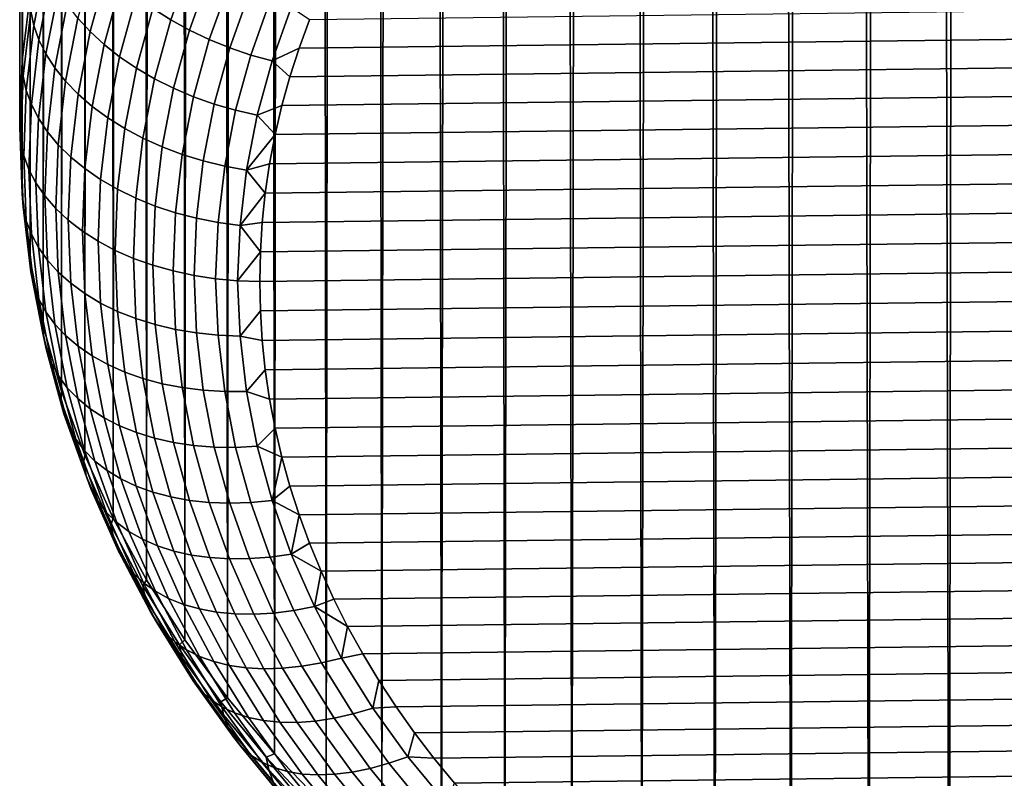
# Model space of a CAD drawing. Header units: metres. Extents: x -32 to 117, y -314 to 32.
# Tile 211 of 256: x 98 to 102, y -65 to -62. Entities that reach past the tile are written whole.
import ezdxf

# ---------------------------------------------------------------- set-up
doc = ezdxf.new("R2010")
doc.units = ezdxf.units.M
doc.layers.add('solid_24_501_064_XXX', color=7, linetype='CONTINUOUS')

msp = doc.modelspace()

# ---------------------------------------------------------------- linework, layer by layer
at = {"layer": 'solid_24_501_064_XXX'}
for points in [[(97.855232, -18.535717, 74.632462), (97.856041, -62.076027, 126.542923), (97.88884, -61.799526, 126.774933), (97.867935, -18.399868, 74.741844)], [(97.855232, -18.535717, 74.632462), (97.847626, -18.670694, 74.521996), (97.856041, -62.076027, 126.542923)], [(97.847626, -18.670694, 74.521996), (97.845093, -18.804682, 74.410545), (97.856041, -62.076027, 126.542923)], [(97.847626, -18.937704, 74.297951), (97.845093, -62.353542, 126.310059), (97.856041, -62.076027, 126.542923), (97.845093, -18.804682, 74.410545)], [(97.847626, -18.937704, 74.297951), (97.855232, -19.069927, 74.184212), (97.856041, -62.631058, 126.077194), (97.845093, -62.353542, 126.310059)], [(97.855232, -19.069927, 74.184212), (97.867935, -19.201239, 74.069412), (97.856041, -62.631058, 126.077194)], [(97.867935, -19.201239, 74.069412), (97.885742, -19.33152, 73.953667), (97.88884, -62.907558, 125.845184), (97.856041, -62.631058, 126.077194)], [(97.885742, -19.33152, 73.953667), (97.908669, -19.460636, 73.837036), (97.88884, -62.907558, 125.845184)], [(97.908669, -19.460636, 73.837036), (97.936714, -19.588482, 73.719643), (97.943375, -63.182037, 125.614868), (97.88884, -62.907558, 125.845184)], [(97.936714, -19.588482, 73.719643), (97.969872, -19.714983, 73.601608), (97.943375, -63.182037, 125.614868)], [(97.969872, -19.714983, 73.601608), (98.008156, -19.840067, 73.483086), (98.01944, -63.453495, 125.387085), (97.943375, -63.182037, 125.614868)], [(98.008156, -19.840067, 73.483086), (98.051544, -19.963554, 73.36412), (98.01944, -63.453495, 125.387085)], [(98.051544, -19.963554, 73.36412), (98.100021, -20.085356, 73.244827), (98.11676, -63.72094, 125.162674), (98.01944, -63.453495, 125.387085)], [(98.100021, -20.085356, 73.244827), (98.15358, -20.205444, 73.125381), (98.11676, -63.72094, 125.162674)], [(98.15358, -20.205444, 73.125381), (98.212212, -20.323788, 73.005943), (98.234993, -63.983395, 124.942451), (98.11676, -63.72094, 125.162674)], [(98.212212, -20.323788, 73.005943), (98.275894, -20.440193, 72.886528), (98.234993, -63.983395, 124.942451)], [(98.275894, -20.440193, 72.886528), (98.344589, -20.554562, 72.767273), (98.373688, -64.239899, 124.727219), (98.234993, -63.983395, 124.942451)], [(98.344589, -20.554562, 72.767273), (98.418259, -20.666883, 72.648422), (98.373688, -64.239899, 124.727219)], [(98.418259, -20.666883, 72.648422), (98.496872, -20.777128, 72.530174), (98.532349, -64.489525, 124.517754), (98.373688, -64.239899, 124.727219)], [(98.496872, -20.777128, 72.530174), (98.580391, -20.885088, 72.412498), (98.532349, -64.489525, 124.517754)], [(98.580391, -20.885088, 72.412498), (98.668755, -20.990685, 72.295563), (98.710396, -64.731354, 124.314835), (98.532349, -64.489525, 124.517754)], [(98.668755, -20.990685, 72.295563), (98.761879, -21.093906, 72.17968), (98.710396, -64.731354, 124.314835)], [(98.761879, -21.093906, 72.17968), (98.85968, -21.194723, 72.065086), (98.907181, -64.964508, 124.119194), (98.710396, -64.731354, 124.314835)], [(98.85968, -21.194723, 72.065086), (98.96212, -21.292925, 71.951683), (98.907181, -64.964508, 124.119194)], [(98.96212, -21.292925, 71.951683), (99.069107, -21.388453, 71.839691), (99.121979, -65.188133, 123.931549), (98.907181, -64.964508, 124.119194)], [(99.069107, -21.388453, 71.839691), (99.180496, -21.481312, 71.729446), (99.121979, -65.188133, 123.931549)], [(99.180496, -21.481312, 71.729446), (99.296158, -21.571487, 71.621216), (99.354012, -65.401421, 123.752586), (99.121979, -65.188133, 123.931549)], [(99.296158, -21.571487, 71.621216), (99.416061, -21.658766, 71.514847), (99.354012, -65.401421, 123.752586)], [(99.416061, -21.658766, 71.514847), (99.540054, -21.743116, 71.410583), (99.602432, -65.603584, 123.582954), (99.354012, -65.401421, 123.752586)], [(99.540054, -21.743116, 71.410583), (99.667946, -21.824568, 71.308784), (99.602432, -65.603584, 123.582954)], [(99.667946, -21.824568, 71.308784), (99.799568, -21.903111, 71.209702), (99.866333, -65.793884, 123.423271), (99.602432, -65.603584, 123.582954)], [(99.799568, -21.903111, 71.209702), (99.934875, -21.97854, 71.113144), (99.866333, -65.793884, 123.423271)], [(99.934875, -21.97854, 71.113144), (100.073685, -22.050865, 71.019371), (100.144753, -65.971634, 123.274117), (99.866333, -65.793884, 123.423271)], [(100.073685, -22.050865, 71.019371), (100.215775, -22.120138, 70.928711), (100.144753, -65.971634, 123.274117)], [(100.215775, -22.120138, 70.928711), (100.360947, -22.186365, 70.84137), (100.436676, -66.136185, 123.136047), (100.144753, -65.971634, 123.274117)], [(100.360947, -22.186365, 70.84137), (100.50914, -22.249359, 70.757164), (100.436676, -66.136185, 123.136047)], [(100.50914, -22.249359, 70.757164), (100.660164, -22.30916, 70.676315), (100.741035, -66.286926, 123.009552), (100.436676, -66.136185, 123.136047)], [(100.660164, -22.30916, 70.676315), (100.813774, -22.365845, 70.599121), (100.741035, -66.286926, 123.009552)], [(100.813774, -22.365845, 70.599121), (100.96978, -22.41942, 70.525719), (101.056725, -66.423325, 122.895103), (100.741035, -66.286926, 123.009552)], [(100.96978, -22.41942, 70.525719), (101.128067, -22.469738, 70.455948), (101.056725, -66.423325, 122.895103)], [(101.128067, -22.469738, 70.455948), (101.288483, -22.516861, 70.389999), (101.382584, -66.544868, 122.793121), (101.056725, -66.423325, 122.895103)], [(101.288483, -22.516861, 70.389999), (101.450829, -22.560883, 70.328056), (101.382584, -66.544868, 122.793121)], [(101.450829, -22.560883, 70.328056), (101.614937, -22.601814, 70.270203), (101.717422, -66.651115, 122.703964), (101.382584, -66.544868, 122.793121)], [(101.614937, -22.601814, 70.270203), (101.780663, -22.63954, 70.216331), (101.717422, -66.651115, 122.703964)], [(101.780663, -22.63954, 70.216331), (101.947861, -22.674133, 70.166573), (102.060036, -66.741684, 122.627968), (101.717422, -66.651115, 122.703964)], [(97.904129, -61.929642, 126.905739), (97.956482, -61.660988, 127.131165), (97.943909, -61.600395, 127.062469), (97.891441, -61.869621, 126.836563)], [(98.138832, -61.955574, 127.431252), (98.20961, -61.697998, 127.647385), (98.158783, -61.639576, 127.59687), (98.087372, -61.899475, 127.378792)], [(98.474037, -61.906116, 127.796005), (98.560356, -61.66412, 127.999069), (98.487358, -61.613499, 127.973419), (98.399849, -61.858841, 127.767555)], [(97.925163, -61.98941, 126.973076), (97.977333, -61.72171, 127.197701), (97.956482, -61.660988, 127.131165), (97.904129, -61.929642, 126.905739)], [(98.552597, -61.949528, 127.818207), (98.63765, -61.711071, 128.018295), (98.560356, -61.66412, 127.999069), (98.474037, -61.906116, 127.796005)], [(97.954361, -62.048424, 127.037987), (98.006271, -61.78204, 127.261513), (97.977333, -61.72171, 127.197701), (97.925163, -61.98941, 126.973076)], [(98.197014, -62.009281, 127.478996), (98.267067, -61.754333, 127.692924), (98.20961, -61.697998, 127.647385), (98.138832, -61.955574, 127.431252)], [(98.63485, -61.988701, 127.833977), (98.718582, -61.753948, 128.03096), (98.63765, -61.711071, 128.018295), (98.552597, -61.949528, 127.818207)], [(98.261406, -62.060143, 127.521606), (98.330658, -61.808102, 127.733093), (98.267067, -61.754333, 127.692924), (98.197014, -62.009281, 127.478996)], [(98.720093, -62.023304, 127.843163), (98.80246, -61.792393, 128.036926), (98.718582, -61.753948, 128.03096), (98.63485, -61.988701, 127.833977)], [(97.859886, -62.140759, 126.609055), (97.891441, -61.869621, 126.836563), (97.88884, -61.799526, 126.774933), (97.856041, -62.076027, 126.542923)], [(97.99147, -62.106167, 127.09993), (98.043053, -61.841465, 127.322044), (98.006271, -61.78204, 127.261513), (97.954361, -62.048424, 127.037987)], [(98.331459, -62.107719, 127.558716), (98.399849, -61.858841, 127.767555), (98.330658, -61.808102, 127.733093), (98.261406, -62.060143, 127.521606)], [(98.807602, -62.05304, 127.845703), (98.888565, -61.826069, 128.036148), (98.80246, -61.792393, 128.036926), (98.720093, -62.023304, 127.843163)], [(108.589874, -61.788315, 128.089752), (99.052094, -61.905693, 127.991257), (99.008881, -62.024006, 127.891983), (108.638084, -61.905697, 127.991249)], [(98.036179, -62.162155, 127.158371), (98.087372, -61.899475, 127.378792), (98.043053, -61.841465, 127.322044), (97.99147, -62.106167, 127.09993)], [(98.896629, -62.077648, 127.84156), (98.976158, -61.854694, 128.028641), (98.888565, -61.826069, 128.036148), (98.807602, -62.05304, 127.845703)], [(97.872643, -62.200199, 126.678711), (97.904129, -61.929642, 126.905739), (97.891441, -61.869621, 126.836563), (97.859886, -62.140759, 126.609055)], [(98.406578, -62.151608, 127.590019), (98.474037, -61.906116, 127.796005), (98.399849, -61.858841, 127.767555), (98.331459, -62.107719, 127.558716)], [(98.976158, -61.854694, 128.028641), (98.896629, -62.077648, 127.84156), (99.008881, -62.024006, 127.891983), (99.052094, -61.905693, 127.991257)], [(97.893784, -62.259014, 126.746849), (97.925163, -61.98941, 126.973076), (97.904129, -61.929642, 126.905739), (97.872643, -62.200199, 126.678711)], [(98.088104, -62.215908, 127.212807), (98.138832, -61.955574, 127.431252), (98.087372, -61.899475, 127.378792), (98.036179, -62.162155, 127.158371)], [(98.486122, -62.191429, 127.615234), (98.552597, -61.949528, 127.818207), (98.474037, -61.906116, 127.796005), (98.406578, -62.151608, 127.590019)], [(108.638084, -61.905697, 127.991249), (99.008881, -62.024006, 127.891983), (98.970703, -62.143234, 127.791939), (108.681305, -62.02401, 127.891975)], [(98.146797, -62.266964, 127.262779), (98.197014, -62.009281, 127.478996), (98.138832, -61.955574, 127.431252), (98.088104, -62.215908, 127.212807)], [(98.569412, -62.226841, 127.634148), (98.63485, -61.988701, 127.833977), (98.552597, -61.949528, 127.818207), (98.486122, -62.191429, 127.615234)], [(97.923141, -62.316692, 126.812881), (97.954361, -62.048424, 127.037987), (97.925163, -61.98941, 126.973076), (97.893784, -62.259014, 126.746849)], [(98.211761, -62.314888, 127.307854), (98.261406, -62.060143, 127.521606), (98.197014, -62.009281, 127.478996), (98.146797, -62.266964, 127.262779)], [(98.655731, -62.257545, 127.646606), (98.720093, -62.023304, 127.843163), (98.63485, -61.988701, 127.833977), (98.569412, -62.226841, 127.634148)], [(97.960449, -62.372749, 126.876244), (97.99147, -62.106167, 127.09993), (97.954361, -62.048424, 127.037987), (97.923141, -62.316692, 126.812881)], [(98.744339, -62.283283, 127.652504), (98.807602, -62.05304, 127.845703), (98.720093, -62.023304, 127.843163), (98.655731, -62.257545, 127.646606)], [(98.83448, -62.303825, 127.651779), (98.896629, -62.077648, 127.84156), (98.807602, -62.05304, 127.845703), (98.744339, -62.283283, 127.652504)], [(98.896629, -62.077648, 127.84156), (98.970703, -62.143234, 127.791939), (99.008881, -62.024006, 127.891983)], [(108.681305, -62.02401, 127.891975), (98.970703, -62.143234, 127.791939), (98.937469, -62.263618, 127.690926), (108.719482, -62.143238, 127.791931)], [(97.849358, -62.412849, 126.380737), (97.859886, -62.140759, 126.609055), (97.856041, -62.076027, 126.542923), (97.845093, -62.353542, 126.310059)], [(98.28244, -62.359268, 127.347649), (98.331459, -62.107719, 127.558716), (98.261406, -62.060143, 127.521606), (98.211761, -62.314888, 127.307854)], [(98.896629, -62.077648, 127.84156), (98.83448, -62.303825, 127.651779), (98.937469, -62.263618, 127.690926), (98.970703, -62.143234, 127.791939)], [(98.005394, -62.426701, 126.936394), (98.036179, -62.162155, 127.158371), (97.99147, -62.106167, 127.09993), (97.960449, -62.372749, 126.876244)], [(98.358231, -62.399727, 127.381821), (98.406578, -62.151608, 127.590019), (98.331459, -62.107719, 127.558716), (98.28244, -62.359268, 127.347649)], [(97.859886, -62.140759, 126.609055), (97.849358, -62.412849, 126.380737), (97.862137, -62.471714, 126.45089), (97.872643, -62.200199, 126.678711)], [(98.057594, -62.478088, 126.992813), (98.088104, -62.215908, 127.212807), (98.036179, -62.162155, 127.158371), (98.005394, -62.426701, 126.936394)], [(98.438477, -62.435917, 127.41008), (98.486122, -62.191429, 127.615234), (98.406578, -62.151608, 127.590019), (98.358231, -62.399727, 127.381821)], [(108.719482, -62.143238, 127.791931), (98.937469, -62.263618, 127.690926), (98.909264, -62.384777, 127.589256), (108.752716, -62.263618, 127.690918)], [(97.872643, -62.200199, 126.678711), (97.862137, -62.471714, 126.45089), (97.883316, -62.529564, 126.519829), (97.893784, -62.259014, 126.746849)], [(98.1166, -62.52647, 127.045021), (98.146797, -62.266964, 127.262779), (98.088104, -62.215908, 127.212807), (98.057594, -62.478088, 126.992813)], [(98.522507, -62.467533, 127.43219), (98.569412, -62.226841, 127.634148), (98.486122, -62.191429, 127.615234), (98.438477, -62.435917, 127.41008)], [(97.893784, -62.259014, 126.746849), (97.883316, -62.529564, 126.519829), (97.91272, -62.585911, 126.586983), (97.923141, -62.316692, 126.812881)], [(98.609589, -62.494301, 127.447952), (98.655731, -62.257545, 127.646606), (98.569412, -62.226841, 127.634148), (98.522507, -62.467533, 127.43219)], [(98.69899, -62.515991, 127.457237), (98.744339, -62.283283, 127.652504), (98.655731, -62.257545, 127.646606), (98.609589, -62.494301, 127.447952)], [(98.181908, -62.571434, 127.092583), (98.211761, -62.314888, 127.307854), (98.146797, -62.266964, 127.262779), (98.1166, -62.52647, 127.045021)], [(98.789932, -62.532421, 127.459961), (98.83448, -62.303825, 127.651779), (98.744339, -62.283283, 127.652504), (98.69899, -62.515991, 127.457237)], [(98.83448, -62.303825, 127.651779), (98.909264, -62.384777, 127.589256), (98.937469, -62.263618, 127.690926)], [(108.752716, -62.263618, 127.690918), (98.909264, -62.384777, 127.589256), (98.886177, -62.506317, 127.487274), (108.780922, -62.384777, 127.589256)], [(97.923141, -62.316692, 126.812881), (97.91272, -62.585911, 126.586983), (97.950096, -62.64027, 126.651764), (97.960449, -62.372749, 126.876244)], [(98.25296, -62.612598, 127.135078), (98.28244, -62.359268, 127.347649), (98.211761, -62.314888, 127.307854), (98.181908, -62.571434, 127.092583)], [(98.789932, -62.532421, 127.459961), (98.909264, -62.384777, 127.589256), (98.83448, -62.303825, 127.651779)], [(97.859886, -62.684944, 126.152428), (97.849358, -62.412849, 126.380737), (97.845093, -62.353542, 126.310059), (97.856041, -62.631058, 126.077194)], [(97.960449, -62.372749, 126.876244), (97.950096, -62.64027, 126.651764), (97.995117, -62.692181, 126.713631), (98.005394, -62.426701, 126.936394)], [(98.329147, -62.649605, 127.17215), (98.358231, -62.399727, 127.381821), (98.28244, -62.359268, 127.347649), (98.25296, -62.612598, 127.135078)], [(97.872643, -62.743225, 126.223061), (97.862137, -62.471714, 126.45089), (97.849358, -62.412849, 126.380737), (97.859886, -62.684944, 126.152428)], [(98.409828, -62.68214, 127.203476), (98.438477, -62.435917, 127.41008), (98.358231, -62.399727, 127.381821), (98.329147, -62.649605, 127.17215)], [(98.789932, -62.532421, 127.459961), (98.886177, -62.506317, 127.487274), (98.909264, -62.384777, 127.589256)], [(108.780922, -62.384777, 127.589256), (98.886177, -62.506317, 127.487274), (98.868248, -62.628113, 127.385071), (108.804008, -62.506317, 127.487274)], [(98.005394, -62.426701, 126.936394), (97.995117, -62.692181, 126.713631), (98.047409, -62.741192, 126.772041), (98.057594, -62.478088, 126.992813)], [(98.494301, -62.70993, 127.22879), (98.522507, -62.467533, 127.43219), (98.438477, -62.435917, 127.41008), (98.409828, -62.68214, 127.203476)], [(97.893784, -62.800114, 126.292816), (97.883316, -62.529564, 126.519829), (97.862137, -62.471714, 126.45089), (97.872643, -62.743225, 126.223061)], [(98.057594, -62.478088, 126.992813), (98.047409, -62.741192, 126.772041), (98.106522, -62.786892, 126.826508), (98.1166, -62.52647, 127.045021)], [(98.581841, -62.732731, 127.247887), (98.609589, -62.494301, 127.447952), (98.522507, -62.467533, 127.43219), (98.494301, -62.70993, 127.22879)], [(98.671715, -62.750351, 127.260582), (98.69899, -62.515991, 127.457237), (98.609589, -62.494301, 127.447952), (98.581841, -62.732731, 127.247887)], [(97.923141, -62.855125, 126.361084), (97.91272, -62.585911, 126.586983), (97.883316, -62.529564, 126.519829), (97.893784, -62.800114, 126.292816)], [(98.1166, -62.52647, 127.045021), (98.106522, -62.786892, 126.826508), (98.171944, -62.828888, 126.876556), (98.181908, -62.571434, 127.092583)], [(98.763145, -62.762642, 127.266792), (98.789932, -62.532421, 127.459961), (98.69899, -62.515991, 127.457237), (98.671715, -62.750351, 127.260582)], [(98.763145, -62.762642, 127.266792), (98.868248, -62.628113, 127.385071), (98.789932, -62.532421, 127.459961)], [(98.789932, -62.532421, 127.459961), (98.868248, -62.628113, 127.385071), (98.886177, -62.506317, 127.487274)], [(108.804008, -62.506317, 127.487274), (98.868248, -62.628113, 127.385071), (98.855431, -62.750381, 127.282478), (108.82193, -62.628117, 127.385071)], [(97.960449, -62.907791, 126.427292), (97.950096, -62.64027, 126.651764), (97.91272, -62.585911, 126.586983), (97.923141, -62.855125, 126.361084)], [(98.181908, -62.571434, 127.092583), (98.171944, -62.828888, 126.876556), (98.243118, -62.866821, 126.921761), (98.25296, -62.612598, 127.135078)], [(98.25296, -62.612598, 127.135078), (98.243118, -62.866821, 126.921761), (98.319443, -62.900364, 126.961731), (98.329147, -62.649605, 127.17215)], [(98.763145, -62.762642, 127.266792), (98.855431, -62.750381, 127.282478), (98.868248, -62.628113, 127.385071)], [(108.82193, -62.628117, 127.385071), (98.855431, -62.750381, 127.282478), (98.84771, -62.873119, 127.179489), (108.834755, -62.750381, 127.282478)], [(97.859886, -62.684944, 126.152428), (97.856041, -62.631058, 126.077194), (97.88884, -62.907558, 125.845184), (97.891441, -62.956081, 125.924919)], [(98.005394, -62.957657, 126.490868), (97.995117, -62.692181, 126.713631), (97.950096, -62.64027, 126.651764), (97.960449, -62.907791, 126.427292)], [(98.329147, -62.649605, 127.17215), (98.319443, -62.900364, 126.961731), (98.399353, -62.928944, 126.995796), (98.409828, -62.68214, 127.203476)], [(97.904129, -63.013783, 125.996033), (97.872643, -62.743225, 126.223061), (97.859886, -62.684944, 126.152428), (97.891441, -62.956081, 125.924919)], [(98.057594, -63.004295, 126.55127), (98.047409, -62.741192, 126.772041), (97.995117, -62.692181, 126.713631), (98.005394, -62.957657, 126.490868)], [(98.409828, -62.68214, 127.203476), (98.399353, -62.928944, 126.995796), (98.483849, -62.952923, 127.024376), (98.494301, -62.70993, 127.22879)], [(98.494301, -62.70993, 127.22879), (98.483849, -62.952923, 127.024376), (98.571426, -62.97179, 127.04686), (98.581841, -62.732731, 127.247887)], [(97.925163, -63.069717, 126.066589), (97.893784, -62.800114, 126.292816), (97.872643, -62.743225, 126.223061), (97.904129, -63.013783, 125.996033)], [(98.1166, -63.047314, 126.607986), (98.106522, -62.786892, 126.826508), (98.047409, -62.741192, 126.772041), (98.057594, -63.004295, 126.55127)], [(98.581841, -62.732731, 127.247887), (98.571426, -62.97179, 127.04686), (98.661339, -62.985386, 127.063057), (98.671715, -62.750351, 127.260582)], [(98.671715, -62.750351, 127.260582), (98.661339, -62.985386, 127.063057), (98.752823, -62.993587, 127.072838), (98.763145, -62.762642, 127.266792)], [(98.763145, -62.762642, 127.266792), (98.84771, -62.873119, 127.179489), (98.855431, -62.750381, 127.282478)], [(108.834755, -62.750381, 127.282478), (98.84771, -62.873119, 127.179489), (98.845093, -62.99633, 127.076103), (108.842476, -62.873119, 127.179489)], [(98.181908, -63.086342, 126.660522), (98.171944, -62.828888, 126.876556), (98.106522, -62.786892, 126.826508), (98.1166, -63.047314, 126.607986)], [(98.763145, -62.762642, 127.266792), (98.752823, -62.993587, 127.072838), (98.84771, -62.873119, 127.179489)], [(97.954361, -63.123398, 126.135979), (97.923141, -62.855125, 126.361084), (97.893784, -62.800114, 126.292816), (97.925163, -63.069717, 126.066589)], [(98.25296, -63.121044, 126.708443), (98.243118, -62.866821, 126.921761), (98.171944, -62.828888, 126.876556), (98.181908, -63.086342, 126.660522)], [(97.99147, -63.17437, 126.203606), (97.960449, -62.907791, 126.427292), (97.923141, -62.855125, 126.361084), (97.954361, -63.123398, 126.135979)], [(98.329147, -63.151123, 126.75132), (98.319443, -62.900364, 126.961731), (98.243118, -62.866821, 126.921761), (98.25296, -63.121044, 126.708443)], [(98.752823, -62.993587, 127.072838), (98.845093, -62.99633, 127.076103), (98.84771, -62.873119, 127.179489)], [(98.84771, -63.119537, 126.972717), (108.845093, -62.99633, 127.076103), (108.842476, -62.873119, 127.179489), (98.845093, -62.99633, 127.076103)], [(97.891441, -62.956081, 125.924919), (97.88884, -62.907558, 125.845184), (97.943375, -63.182037, 125.614868), (97.943909, -63.225307, 125.699005)], [(98.036179, -63.222202, 126.26889), (98.005394, -62.957657, 126.490868), (97.960449, -62.907791, 126.427292), (97.99147, -63.17437, 126.203606)], [(98.409828, -63.176323, 126.788803), (98.399353, -62.928944, 126.995796), (98.319443, -62.900364, 126.961731), (98.329147, -63.151123, 126.75132)], [(97.956482, -63.282436, 125.770607), (97.904129, -63.013783, 125.996033), (97.891441, -62.956081, 125.924919), (97.943909, -63.225307, 125.699005)], [(98.494301, -63.196434, 126.820564), (98.483849, -62.952923, 127.024376), (98.399353, -62.928944, 126.995796), (98.409828, -63.176323, 126.788803)], [(98.581841, -63.211273, 126.846336), (98.571426, -62.97179, 127.04686), (98.483849, -62.952923, 127.024376), (98.494301, -63.196434, 126.820564)], [(98.088104, -63.266476, 126.331276), (98.057594, -63.004295, 126.55127), (98.005394, -62.957657, 126.490868), (98.036179, -63.222202, 126.26889)], [(98.671715, -63.220722, 126.865898), (98.661339, -62.985386, 127.063057), (98.571426, -62.97179, 127.04686), (98.581841, -63.211273, 126.846336)], [(98.763145, -63.224697, 126.879074), (98.752823, -62.993587, 127.072838), (98.661339, -62.985386, 127.063057), (98.671715, -63.220722, 126.865898)], [(98.752823, -62.993587, 127.072838), (98.763145, -63.224697, 126.879074), (98.84771, -63.119537, 126.972717), (98.845093, -62.99633, 127.076103)], [(98.855431, -63.242275, 126.869728), (108.842476, -63.119541, 126.972717), (108.845093, -62.99633, 127.076103), (98.84771, -63.119537, 126.972717)], [(97.977333, -63.337418, 125.841965), (97.925163, -63.069717, 126.066589), (97.904129, -63.013783, 125.996033), (97.956482, -63.282436, 125.770607)], [(98.146797, -63.30682, 126.390236), (98.1166, -63.047314, 126.607986), (98.057594, -63.004295, 126.55127), (98.088104, -63.266476, 126.331276)], [(98.006271, -63.389782, 125.912453), (97.954361, -63.123398, 126.135979), (97.925163, -63.069717, 126.066589), (97.977333, -63.337418, 125.841965)], [(98.211761, -63.342888, 126.445251), (98.181908, -63.086342, 126.660522), (98.1166, -63.047314, 126.607986), (98.146797, -63.30682, 126.390236)], [(98.28244, -63.374371, 126.495872), (98.25296, -63.121044, 126.708443), (98.181908, -63.086342, 126.660522), (98.211761, -63.342888, 126.445251)], [(98.763145, -63.224697, 126.879074), (98.855431, -63.242275, 126.869728), (98.84771, -63.119537, 126.972717)], [(98.868248, -63.364544, 126.767136), (108.834755, -63.242279, 126.869728), (108.842476, -63.119541, 126.972717), (98.855431, -63.242275, 126.869728)], [(98.043053, -63.439075, 125.981491), (97.99147, -63.17437, 126.203606), (97.954361, -63.123398, 126.135979), (98.006271, -63.389782, 125.912453)], [(98.358231, -63.401001, 126.541649), (98.329147, -63.151123, 126.75132), (98.25296, -63.121044, 126.708443), (98.28244, -63.374371, 126.495872)], [(98.438477, -63.422546, 126.582199), (98.409828, -63.176323, 126.788803), (98.329147, -63.151123, 126.75132), (98.358231, -63.401001, 126.541649)], [(97.943909, -63.225307, 125.699005), (97.943375, -63.182037, 125.614868), (98.01944, -63.453495, 125.387085), (98.017097, -63.491684, 125.475494)], [(98.087372, -63.484886, 126.04847), (98.036179, -63.222202, 126.26889), (97.99147, -63.17437, 126.203606), (98.043053, -63.439075, 125.981491)], [(98.522507, -63.438828, 126.617172), (98.494301, -63.196434, 126.820564), (98.409828, -63.176323, 126.788803), (98.438477, -63.422546, 126.582199)], [(98.609589, -63.449707, 126.646271), (98.581841, -63.211273, 126.846336), (98.494301, -63.196434, 126.820564), (98.522507, -63.438828, 126.617172)], [(98.029518, -63.548244, 125.547569), (97.956482, -63.282436, 125.770607), (97.943909, -63.225307, 125.699005), (98.017097, -63.491684, 125.475494)], [(98.138832, -63.526814, 126.112831), (98.088104, -63.266476, 126.331276), (98.036179, -63.222202, 126.26889), (98.087372, -63.484886, 126.04847)], [(98.69899, -63.455082, 126.669243), (98.671715, -63.220722, 126.865898), (98.581841, -63.211273, 126.846336), (98.609589, -63.449707, 126.646271)], [(98.789932, -63.454918, 126.685898), (98.763145, -63.224697, 126.879074), (98.671715, -63.220722, 126.865898), (98.69899, -63.455082, 126.669243)], [(98.763145, -63.224697, 126.879074), (98.789932, -63.454918, 126.685898), (98.868248, -63.364544, 126.767136), (98.855431, -63.242275, 126.869728)], [(98.886177, -63.48634, 126.664932), (108.82193, -63.364548, 126.767136), (108.834755, -63.242279, 126.869728), (98.868248, -63.364544, 126.767136)], [(98.05011, -63.602283, 125.619713), (97.977333, -63.337418, 125.841965), (97.956482, -63.282436, 125.770607), (98.029518, -63.548244, 125.547569)], [(98.197014, -63.564503, 126.174011), (98.146797, -63.30682, 126.390236), (98.088104, -63.266476, 126.331276), (98.138832, -63.526814, 126.112831)], [(98.261406, -63.597633, 126.231499), (98.211761, -63.342888, 126.445251), (98.146797, -63.30682, 126.390236), (98.197014, -63.564503, 126.174011)], [(98.07869, -63.653339, 125.691299), (98.006271, -63.389782, 125.912453), (97.977333, -63.337418, 125.841965), (98.05011, -63.602283, 125.619713)], [(98.331459, -63.625919, 126.284798), (98.28244, -63.374371, 126.495872), (98.211761, -63.342888, 126.445251), (98.261406, -63.597633, 126.231499)], [(98.789932, -63.454918, 126.685898), (98.886177, -63.48634, 126.664932), (98.868248, -63.364544, 126.767136)], [(98.909256, -63.60788, 126.56295), (108.804001, -63.486343, 126.664932), (108.82193, -63.364548, 126.767136), (98.886177, -63.48634, 126.664932)], [(98.115021, -63.700977, 125.761726), (98.043053, -63.439075, 125.981491), (98.006271, -63.389782, 125.912453), (98.07869, -63.653339, 125.691299)], [(98.406578, -63.64912, 126.33345), (98.358231, -63.401001, 126.541649), (98.28244, -63.374371, 126.495872), (98.331459, -63.625919, 126.284798)], [(98.486122, -63.667038, 126.377045), (98.438477, -63.422546, 126.582199), (98.358231, -63.401001, 126.541649), (98.406578, -63.64912, 126.33345)], [(98.158783, -63.744781, 125.830391), (98.087372, -63.484886, 126.04847), (98.043053, -63.439075, 125.981491), (98.115021, -63.700977, 125.761726)], [(98.569412, -63.67952, 126.415207), (98.522507, -63.438828, 126.617172), (98.438477, -63.422546, 126.582199), (98.486122, -63.667038, 126.377045)], [(98.655731, -63.686459, 126.447609), (98.609589, -63.449707, 126.646271), (98.522507, -63.438828, 126.617172), (98.569412, -63.67952, 126.415207)], [(98.017097, -63.491684, 125.475494), (98.01944, -63.453495, 125.387085), (98.11676, -63.72094, 125.162674), (98.110764, -63.754269, 125.255157)], [(98.20961, -63.784389, 125.896698), (98.138832, -63.526814, 126.112831), (98.087372, -63.484886, 126.04847), (98.158783, -63.744781, 125.830391)], [(98.744339, -63.687794, 126.473976), (98.69899, -63.455082, 126.669243), (98.609589, -63.449707, 126.646271), (98.655731, -63.686459, 126.447609)], [(98.83448, -63.683514, 126.49408), (98.789932, -63.454918, 126.685898), (98.69899, -63.455082, 126.669243), (98.744339, -63.687794, 126.473976)], [(98.789932, -63.454918, 126.685898), (98.83448, -63.683514, 126.49408), (98.909256, -63.60788, 126.56295), (98.886177, -63.48634, 126.664932)], [(98.937469, -63.729038, 126.461288), (108.780922, -63.607883, 126.56295), (108.804001, -63.486343, 126.664932), (98.909256, -63.60788, 126.56295)], [(98.122986, -63.810268, 125.327705), (98.029518, -63.548244, 125.547569), (98.017097, -63.491684, 125.475494), (98.110764, -63.754269, 125.255157)], [(98.267067, -63.81945, 125.960083), (98.197014, -63.564503, 126.174011), (98.138832, -63.526814, 126.112831), (98.20961, -63.784389, 125.896698)], [(98.143242, -63.863384, 125.400627), (98.05011, -63.602283, 125.619713), (98.029518, -63.548244, 125.547569), (98.122986, -63.810268, 125.327705)], [(98.330658, -63.849674, 126.020012), (98.261406, -63.597633, 126.231499), (98.197014, -63.564503, 126.174011), (98.267067, -63.81945, 125.960083)], [(98.171364, -63.913151, 125.473297), (98.07869, -63.653339, 125.691299), (98.05011, -63.602283, 125.619713), (98.143242, -63.863384, 125.400627)], [(98.399849, -63.874802, 126.075966), (98.331459, -63.625919, 126.284798), (98.261406, -63.597633, 126.231499), (98.330658, -63.849674, 126.020012)], [(98.83448, -63.683514, 126.49408), (98.937469, -63.729038, 126.461288), (98.909256, -63.60788, 126.56295)], [(98.970703, -63.849422, 126.360275), (108.752716, -63.729042, 126.461281), (108.780922, -63.607883, 126.56295), (98.937469, -63.729038, 126.461288)], [(98.207108, -63.959148, 125.545097), (98.115021, -63.700977, 125.761726), (98.07869, -63.653339, 125.691299), (98.171364, -63.913151, 125.473297)], [(98.474037, -63.894611, 126.127464), (98.406578, -63.64912, 126.33345), (98.331459, -63.625919, 126.284798), (98.399849, -63.874802, 126.075966)], [(98.552597, -63.908939, 126.174072), (98.486122, -63.667038, 126.377045), (98.406578, -63.64912, 126.33345), (98.474037, -63.894611, 126.127464)], [(98.63485, -63.91766, 126.215385), (98.569412, -63.67952, 126.415207), (98.486122, -63.667038, 126.377045), (98.552597, -63.908939, 126.174072)], [(98.720093, -63.9207, 126.25106), (98.655731, -63.686459, 126.447609), (98.569412, -63.67952, 126.415207), (98.63485, -63.91766, 126.215385)], [(98.807602, -63.918037, 126.280777), (98.744339, -63.687794, 126.473976), (98.655731, -63.686459, 126.447609), (98.720093, -63.9207, 126.25106)], [(98.896629, -63.909691, 126.304298), (98.83448, -63.683514, 126.49408), (98.744339, -63.687794, 126.473976), (98.807602, -63.918037, 126.280777)], [(98.896629, -63.909691, 126.304298), (98.937469, -63.729038, 126.461288), (98.83448, -63.683514, 126.49408)], [(98.110764, -63.754269, 125.255157), (98.11676, -63.72094, 125.162674), (98.234993, -63.983395, 124.942451), (98.224571, -64.012138, 125.038773)], [(98.250168, -64.000984, 125.61541), (98.158783, -63.744781, 125.830391), (98.115021, -63.700977, 125.761726), (98.207108, -63.959148, 125.545097)], [(98.896629, -63.909691, 126.304298), (98.970703, -63.849422, 126.360275), (98.937469, -63.729038, 126.461288)], [(99.008881, -63.968651, 126.260231), (108.719475, -63.849426, 126.360268), (108.752716, -63.729042, 126.461281), (98.970703, -63.849422, 126.360275)], [(98.236549, -64.067596, 125.111786), (98.122986, -63.810268, 125.327705), (98.110764, -63.754269, 125.255157), (98.224571, -64.012138, 125.038773)], [(98.300179, -64.0383, 125.68364), (98.20961, -63.784389, 125.896698), (98.158783, -63.744781, 125.830391), (98.250168, -64.000984, 125.61541)], [(98.256409, -64.119797, 125.185471), (98.143242, -63.863384, 125.400627), (98.122986, -63.810268, 125.327705), (98.236549, -64.067596, 125.111786)], [(98.356712, -64.070778, 125.749199), (98.267067, -63.81945, 125.960083), (98.20961, -63.784389, 125.896698), (98.300179, -64.0383, 125.68364)], [(98.419289, -64.098129, 125.811531), (98.330658, -63.849674, 126.020012), (98.267067, -63.81945, 125.960083), (98.356712, -64.070778, 125.749199)], [(98.487358, -64.12014, 125.870094), (98.399849, -63.874802, 126.075966), (98.330658, -63.849674, 126.020012), (98.419289, -64.098129, 125.811531)], [(98.896629, -63.909691, 126.304298), (99.008881, -63.968651, 126.260231), (98.970703, -63.849422, 126.360275)], [(99.052094, -64.08696, 126.16095), (108.681297, -63.968655, 126.260223), (108.719475, -63.849426, 126.360268), (99.008881, -63.968651, 126.260231)], [(98.283966, -64.168297, 125.259201), (98.171364, -63.913151, 125.473297), (98.143242, -63.863384, 125.400627), (98.256409, -64.119797, 125.185471)], [(98.560356, -64.136612, 125.9244), (98.474037, -63.894611, 126.127464), (98.399849, -63.874802, 126.075966), (98.487358, -64.12014, 125.870094)], [(98.63765, -64.1474, 125.973976), (98.552597, -63.908939, 126.174072), (98.474037, -63.894611, 126.127464), (98.560356, -64.136612, 125.9244)], [(98.319, -64.212692, 125.332352), (98.207108, -63.959148, 125.545097), (98.171364, -63.913151, 125.473297), (98.283966, -64.168297, 125.259201)], [(98.718582, -64.152412, 126.018402), (98.63485, -63.91766, 126.215385), (98.552597, -63.908939, 126.174072), (98.63765, -64.1474, 125.973976)], [(98.80246, -64.151611, 126.057297), (98.720093, -63.9207, 126.25106), (98.63485, -63.91766, 126.215385), (98.718582, -64.152412, 126.018402)], [(98.888565, -64.145004, 126.090332), (98.807602, -63.918037, 126.280777), (98.720093, -63.9207, 126.25106), (98.80246, -64.151611, 126.057297)], [(98.976158, -64.132645, 126.117218), (98.896629, -63.909691, 126.304298), (98.807602, -63.918037, 126.280777), (98.888565, -64.145004, 126.090332)], [(98.976158, -64.132645, 126.117218), (99.008881, -63.968651, 126.260231), (98.896629, -63.909691, 126.304298)], [(98.361214, -64.252586, 125.404289), (98.250168, -64.000984, 125.61541), (98.207108, -63.959148, 125.545097), (98.319, -64.212692, 125.332352)], [(98.976158, -64.132645, 126.117218), (99.052094, -64.08696, 126.16095), (99.008881, -63.968651, 126.260231)], [(99.100311, -64.204346, 126.062462), (108.638084, -64.086967, 126.16095), (108.681297, -63.968655, 126.260223), (99.052094, -64.08696, 126.16095)], [(98.224571, -64.012138, 125.038773), (98.234993, -63.983395, 124.942451), (98.373688, -64.239899, 124.727219), (98.358124, -64.264397, 124.82711)], [(98.369812, -64.319313, 124.900566), (98.236549, -64.067596, 125.111786), (98.224571, -64.012138, 125.038773), (98.358124, -64.264397, 124.82711)], [(98.410233, -64.287651, 125.474403), (98.300179, -64.0383, 125.68364), (98.250168, -64.000984, 125.61541), (98.361214, -64.252586, 125.404289)], [(98.465637, -64.317589, 125.542099), (98.356712, -64.070778, 125.749199), (98.300179, -64.0383, 125.68364), (98.410233, -64.287651, 125.474403)], [(98.389198, -64.370621, 124.974998), (98.256409, -64.119797, 125.185471), (98.236549, -64.067596, 125.111786), (98.369812, -64.319313, 124.900566)], [(98.52697, -64.342133, 125.606789), (98.419289, -64.098129, 125.811531), (98.356712, -64.070778, 125.749199), (98.465637, -64.317589, 125.542099)], [(98.593697, -64.361076, 125.667931), (98.487358, -64.12014, 125.870094), (98.419289, -64.098129, 125.811531), (98.52697, -64.342133, 125.606789)], [(98.976158, -64.132645, 126.117218), (99.100311, -64.204346, 126.062462), (99.052094, -64.08696, 126.16095)], [(99.153374, -64.320435, 125.96505), (108.589867, -64.204346, 126.062454), (108.638084, -64.086967, 126.16095), (99.100311, -64.204346, 126.062462)], [(98.416107, -64.417892, 125.049774), (98.283966, -64.168297, 125.259201), (98.256409, -64.119797, 125.185471), (98.389198, -64.370621, 124.974998)], [(98.665245, -64.37426, 125.724983), (98.560356, -64.136612, 125.9244), (98.487358, -64.12014, 125.870094), (98.593697, -64.361076, 125.667931)], [(98.741005, -64.381577, 125.777481), (98.63765, -64.1474, 125.973976), (98.560356, -64.136612, 125.9244), (98.665245, -64.37426, 125.724983)], [(98.986938, -64.367905, 125.903297), (98.888565, -64.145004, 126.090332), (98.80246, -64.151611, 126.057297), (98.902542, -64.37838, 125.86702)], [(99.072792, -64.351601, 125.933495), (98.976158, -64.132645, 126.117218), (98.888565, -64.145004, 126.090332), (98.986938, -64.367905, 125.903297)], [(99.072792, -64.351601, 125.933495), (99.100311, -64.204346, 126.062462), (98.976158, -64.132645, 126.117218)], [(98.45031, -64.460709, 125.124237), (98.319, -64.212692, 125.332352), (98.283966, -64.168297, 125.259201), (98.416107, -64.417892, 125.049774)], [(98.820328, -64.38295, 125.824959), (98.718582, -64.152412, 126.018402), (98.63765, -64.1474, 125.973976), (98.741005, -64.381577, 125.777481)], [(98.902542, -64.37838, 125.86702), (98.80246, -64.151611, 126.057297), (98.718582, -64.152412, 126.018402), (98.820328, -64.38295, 125.824959)], [(98.491516, -64.498711, 125.197769), (98.361214, -64.252586, 125.404289), (98.319, -64.212692, 125.332352), (98.45031, -64.460709, 125.124237)], [(99.072792, -64.351601, 125.933495), (99.153374, -64.320435, 125.96505), (99.100311, -64.204346, 126.062462)], [(99.211143, -64.434891, 125.869003), (108.536804, -64.320435, 125.965042), (108.589867, -64.204346, 126.062454), (99.153374, -64.320435, 125.96505)], [(98.358124, -64.264397, 124.82711), (98.373688, -64.239899, 124.727219), (98.532349, -64.489525, 124.517754), (98.510941, -64.510147, 124.620895)], [(98.522308, -64.564537, 124.694794), (98.369812, -64.319313, 124.900566), (98.358124, -64.264397, 124.82711), (98.510941, -64.510147, 124.620895)], [(98.539368, -64.531578, 125.26973), (98.410233, -64.287651, 125.474403), (98.361214, -64.252586, 125.404289), (98.491516, -64.498711, 125.197769)], [(98.59346, -64.559021, 125.339508), (98.465637, -64.317589, 125.542099), (98.410233, -64.287651, 125.474403), (98.539368, -64.531578, 125.26973)], [(98.541153, -64.614983, 124.769958), (98.389198, -64.370621, 124.974998), (98.369812, -64.319313, 124.900566), (98.522308, -64.564537, 124.694794)], [(98.653336, -64.580818, 125.406509), (98.52697, -64.342133, 125.606789), (98.465637, -64.317589, 125.542099), (98.59346, -64.559021, 125.339508)], [(98.718475, -64.596764, 125.470161), (98.593697, -64.361076, 125.667931), (98.52697, -64.342133, 125.606789), (98.653336, -64.580818, 125.406509)], [(99.072792, -64.351601, 125.933495), (99.211143, -64.434891, 125.869003), (99.153374, -64.320435, 125.96505)], [(99.273773, -64.547997, 125.774101), (108.479034, -64.434898, 125.869003), (108.536804, -64.320435, 125.965042), (99.211143, -64.434891, 125.869003)], [(98.567314, -64.661041, 124.845741), (98.416107, -64.417892, 125.049774), (98.389198, -64.370621, 124.974998), (98.541153, -64.614983, 124.769958)], [(98.788322, -64.606743, 125.529915), (98.665245, -64.37426, 125.724983), (98.593697, -64.361076, 125.667931), (98.718475, -64.596764, 125.470161)], [(98.862282, -64.610657, 125.585258), (98.741005, -64.381577, 125.777481), (98.665245, -64.37426, 125.724983), (98.788322, -64.606743, 125.529915)], [(98.93972, -64.608467, 125.635727), (98.820328, -64.38295, 125.824959), (98.741005, -64.381577, 125.777481), (98.862282, -64.610657, 125.585258)], [(99.019981, -64.600204, 125.680885), (98.902542, -64.37838, 125.86702), (98.820328, -64.38295, 125.824959), (98.93972, -64.608467, 125.635727)], [(99.102371, -64.585938, 125.720345), (98.986938, -64.367905, 125.903297), (98.902542, -64.37838, 125.86702), (99.019981, -64.600204, 125.680885)], [(99.186188, -64.565788, 125.753769), (99.072792, -64.351601, 125.933495), (98.986938, -64.367905, 125.903297), (99.102371, -64.585938, 125.720345)], [(99.186188, -64.565788, 125.753769), (99.211143, -64.434891, 125.869003), (99.072792, -64.351601, 125.933495)], [(98.600563, -64.702332, 124.921494), (98.45031, -64.460709, 125.124237), (98.416107, -64.417892, 125.049774), (98.567314, -64.661041, 124.845741)], [(98.640617, -64.738487, 124.996574), (98.491516, -64.498711, 125.197769), (98.45031, -64.460709, 125.124237), (98.600563, -64.702332, 124.921494)], [(99.186188, -64.565788, 125.753769), (99.273773, -64.547997, 125.774101), (99.211143, -64.434891, 125.869003)], [(99.341194, -64.65966, 125.680405), (108.416405, -64.547997, 125.774094), (108.479034, -64.434898, 125.869003), (99.273773, -64.547997, 125.774101)], [(98.687141, -64.769211, 125.070328), (98.539368, -64.531578, 125.26973), (98.491516, -64.498711, 125.197769), (98.640617, -64.738487, 124.996574)], [(98.510941, -64.510147, 124.620895), (98.532349, -64.489525, 124.517754), (98.710396, -64.731354, 124.314835), (98.682503, -64.748535, 124.420868)], [(98.693504, -64.802414, 124.495193), (98.522308, -64.564537, 124.694794), (98.510941, -64.510147, 124.620895), (98.682503, -64.748535, 124.420868)], [(98.739731, -64.794235, 125.142143), (98.59346, -64.559021, 125.339508), (98.539368, -64.531578, 125.26973), (98.687141, -64.769211, 125.070328)], [(99.186188, -64.565788, 125.753769), (99.315948, -64.774452, 125.578674), (99.341194, -64.65966, 125.680405), (99.273773, -64.547997, 125.774101)], [(99.413193, -64.769554, 125.588188), (108.348984, -64.659668, 125.680397), (108.416405, -64.547997, 125.774094), (99.341194, -64.65966, 125.680405)], [(98.711746, -64.85202, 124.57106), (98.541153, -64.614983, 124.769958), (98.522308, -64.564537, 124.694794), (98.693504, -64.802414, 124.495193)], [(98.797935, -64.813347, 125.211395), (98.653336, -64.580818, 125.406509), (98.59346, -64.559021, 125.339508), (98.739731, -64.794235, 125.142143)], [(98.861259, -64.826378, 125.277489), (98.718475, -64.596764, 125.470161), (98.653336, -64.580818, 125.406509), (98.797935, -64.813347, 125.211395)], [(98.929161, -64.833229, 125.339874), (98.788322, -64.606743, 125.529915), (98.718475, -64.596764, 125.470161), (98.861259, -64.826378, 125.277489)], [(99.234467, -64.798363, 125.542099), (99.102371, -64.585938, 125.720345), (99.019981, -64.600204, 125.680885), (99.154366, -64.816315, 125.49955)], [(99.315948, -64.774452, 125.578674), (99.186188, -64.565788, 125.753769), (99.102371, -64.585938, 125.720345), (99.234467, -64.798363, 125.542099)], [(98.737061, -64.896912, 124.647827), (98.567314, -64.661041, 124.845741), (98.541153, -64.614983, 124.769958), (98.711746, -64.85202, 124.57106)], [(99.00106, -64.833824, 125.397995), (98.862282, -64.610657, 125.585258), (98.788322, -64.606743, 125.529915), (98.929161, -64.833229, 125.339874)], [(99.076347, -64.828171, 125.451378), (98.93972, -64.608467, 125.635727), (98.862282, -64.610657, 125.585258), (99.00106, -64.833824, 125.397995)], [(99.154366, -64.816315, 125.49955), (99.019981, -64.600204, 125.680885), (98.93972, -64.608467, 125.635727), (99.076347, -64.828171, 125.451378)], [(98.769241, -64.936714, 124.724823), (98.600563, -64.702332, 124.921494), (98.567314, -64.661041, 124.845741), (98.737061, -64.896912, 124.647827)], [(99.315948, -64.774452, 125.578674), (99.413193, -64.769554, 125.588188), (99.341194, -64.65966, 125.680405)], [(99.489594, -64.877373, 125.497719), (108.276985, -64.769562, 125.588188), (108.348984, -64.659668, 125.680397), (99.413193, -64.769554, 125.588188)], [(98.808006, -64.971077, 124.801407), (98.640617, -64.738487, 124.996574), (98.600563, -64.702332, 124.921494), (98.769241, -64.936714, 124.724823)], [(98.853035, -64.999725, 124.876907), (98.687141, -64.769211, 125.070328), (98.640617, -64.738487, 124.996574), (98.808006, -64.971077, 124.801407)], [(98.682503, -64.748535, 124.420868), (98.710396, -64.731354, 124.314835), (98.907181, -64.964508, 124.119194), (98.872192, -64.978714, 124.227722)], [(98.882797, -65.032104, 124.30246), (98.693504, -64.802414, 124.495193), (98.682503, -64.748535, 124.420868), (98.872192, -64.978714, 124.227722)], [(98.903931, -65.0224, 124.950691), (98.739731, -64.794235, 125.142143), (98.687141, -64.769211, 125.070328), (98.853035, -64.999725, 124.876907)], [(98.960266, -65.038902, 125.022125), (98.797935, -64.813347, 125.211395), (98.739731, -64.794235, 125.142143), (98.903931, -65.0224, 124.950691)], [(99.382751, -65.00441, 125.369202), (99.234467, -64.798363, 125.542099), (99.154366, -64.816315, 125.49955), (99.305229, -65.025948, 125.323647)], [(99.461617, -64.97686, 125.408836), (99.315948, -64.774452, 125.578674), (99.234467, -64.798363, 125.542099), (99.382751, -65.00441, 125.369202)], [(99.315948, -64.774452, 125.578674), (99.461617, -64.97686, 125.408836), (99.489594, -64.877373, 125.497719), (99.413193, -64.769554, 125.588188)], [(99.570602, -64.983406, 125.408752), (108.200584, -64.87738, 125.497711), (108.276985, -64.769562, 125.588188), (99.489594, -64.877373, 125.497719)], [(98.90036, -65.080894, 124.379013), (98.711746, -64.85202, 124.57106), (98.693504, -64.802414, 124.495193), (98.882797, -65.032104, 124.30246)], [(99.021553, -65.04911, 125.090599), (98.861259, -64.826378, 125.277489), (98.797935, -64.813347, 125.211395), (98.960266, -65.038902, 125.022125)], [(99.087273, -65.052917, 125.155525), (98.929161, -64.833229, 125.339874), (98.861259, -64.826378, 125.277489), (99.021553, -65.04911, 125.090599)], [(99.15686, -65.050308, 125.216347), (99.00106, -64.833824, 125.397995), (98.929161, -64.833229, 125.339874), (99.087273, -65.052917, 125.155525)], [(99.229721, -65.04129, 125.272545), (99.076347, -64.828171, 125.451378), (99.00106, -64.833824, 125.397995), (99.15686, -65.050308, 125.216347)], [(99.305229, -65.025948, 125.323647), (99.154366, -64.816315, 125.49955), (99.076347, -64.828171, 125.451378), (99.229721, -65.04129, 125.272545)], [(98.924751, -65.124657, 124.456718), (98.737061, -64.896912, 124.647827), (98.711746, -64.85202, 124.57106), (98.90036, -65.080894, 124.379013)], [(99.461617, -64.97686, 125.408836), (99.570602, -64.983406, 125.408752), (99.489594, -64.877373, 125.497719)], [(99.656105, -65.087524, 125.321381), (108.119576, -64.983414, 125.408745), (108.200584, -64.87738, 125.497711), (99.570602, -64.983406, 125.408752)], [(98.95575, -65.163025, 124.534927), (98.769241, -64.936714, 124.724823), (98.737061, -64.896912, 124.647827), (98.924751, -65.124657, 124.456718)], [(98.993088, -65.195663, 124.612953), (98.808006, -64.971077, 124.801407), (98.769241, -64.936714, 124.724823), (98.95575, -65.163025, 124.534927)], [(98.872192, -64.978714, 124.227722), (98.907181, -64.964508, 124.119194), (99.121979, -65.188133, 123.931549), (99.079353, -65.199883, 124.042145)], [(99.036461, -65.222298, 124.690147), (98.853035, -64.999725, 124.876907), (98.808006, -64.971077, 124.801407), (98.993088, -65.195663, 124.612953)], [(99.085487, -65.242706, 124.765831), (98.903931, -65.0224, 124.950691), (98.853035, -64.999725, 124.876907), (99.036461, -65.222298, 124.690147)], [(99.089516, -65.252808, 124.117271), (98.882797, -65.032104, 124.30246), (98.872192, -64.978714, 124.227722), (99.079353, -65.199883, 124.042145)], [(99.546715, -65.203369, 125.202255), (99.382751, -65.00441, 125.369202), (99.305229, -65.025948, 125.323647), (99.472046, -65.228363, 125.153801)], [(99.622681, -65.17231, 125.244835), (99.461617, -64.97686, 125.408836), (99.382751, -65.00441, 125.369202), (99.546715, -65.203369, 125.202255)], [(99.461617, -64.97686, 125.408836), (99.622681, -65.17231, 125.244835), (99.656105, -65.087524, 125.321381), (99.570602, -64.983406, 125.408752)], [(99.745842, -65.189423, 125.235878), (108.034065, -65.087532, 125.321373), (108.119576, -64.983414, 125.408745), (99.656105, -65.087524, 125.321381)], [(99.106346, -65.300812, 124.194481), (98.90036, -65.080894, 124.379013), (98.882797, -65.032104, 124.30246), (99.089516, -65.252808, 124.117271)], [(99.139748, -65.256699, 124.839378), (98.960266, -65.038902, 125.022125), (98.903931, -65.0224, 124.950691), (99.085487, -65.242706, 124.765831)], [(99.198784, -65.264175, 124.910141), (99.021553, -65.04911, 125.090599), (98.960266, -65.038902, 125.022125), (99.139748, -65.256699, 124.839378)], [(99.399307, -65.24707, 125.099876), (99.229721, -65.04129, 125.272545), (99.15686, -65.050308, 125.216347), (99.329117, -65.259338, 125.040947)], [(99.472046, -65.228363, 125.153801), (99.305229, -65.025948, 125.323647), (99.229721, -65.04129, 125.272545), (99.399307, -65.24707, 125.099876)], [(99.262093, -65.265053, 124.977524), (99.087273, -65.052917, 125.155525), (99.021553, -65.04911, 125.090599), (99.198784, -65.264175, 124.910141)], [(99.329117, -65.259338, 125.040947), (99.15686, -65.050308, 125.216347), (99.087273, -65.052917, 125.155525), (99.262093, -65.265053, 124.977524)]]:
    msp.add_3dface(points, dxfattribs=at)

doc.saveas('drawing.dxf')
